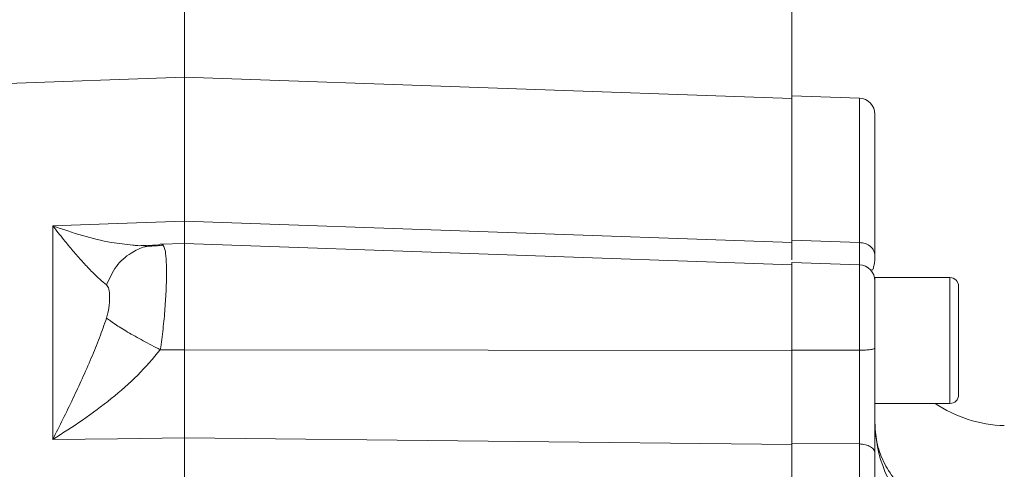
# Model space of a CAD drawing. Header units: inches. Extents: x 0.3 to 33.9, y 0.2 to 21.7.
# Tile 17 of 25: x 23.4 to 27.1, y 12.1 to 13.7. Entities that reach past the tile are written whole.
import ezdxf

# ---------------------------------------------------------------- set-up
doc = ezdxf.new("R2010")
doc.units = ezdxf.units.IN
doc.header["$MEASUREMENT"] = 0
doc.layers.add('SLD-0', color=7, linetype='Continuous', lineweight=15)
doc.styles.add('SLDTEXTSTYLE0', font='TXT', dxfattribs={"width": 0.75})
doc.dimstyles.new('SLDDIMSTYLE0', dxfattribs={"dimtxt": 0.25, "dimasz": 0.13, "dimexe": 0, "dimexo": 0.0625, "dimgap": 0.0625, "dimtad": 0, "dimtih": 1, "dimtoh": 1, "dimdec": 4, "dimrnd": 1e-09, "dimzin": 12, "dimdsep": 46, "dimtxsty": 'SLDTEXTSTYLE0', "dimsah": 1, "dimcen": 0.09, "dimadec": 0, "dimazin": 3, "dimtfac": 1, "dimtdec": 4, "dimtofl": 0, "dimtmove": 0, "dimatfit": 3, "dimfxl": 1, "dimfrac": 2, "dimtolj": 1, "dimtzin": 12, "dimarcsym": 0})

# ---------------------------------------------------------------- blocks, each defined once
blk = doc.blocks.new('*D20')
at = {"layer": 'SLD-0'}
for p, q in [((17.481, 12.2644), (17.481, 15.9238)), ((20.2734, 15.8356), (20.2226, 15.8356)), ((20.2226, 15.8356), (20.2226, 15.4387)), ((21.2316, 15.8356), (21.2824, 15.8356)), ((21.2824, 15.8356), (21.2824, 15.4387)), ((17.481, 15.7988), (20.1338, 15.7988)), ((24.024, 15.7988), (21.3712, 15.7988)), ((20.2226, 15.4387), (20.2734, 15.4387)), ((21.2824, 15.4387), (21.2316, 15.4387))]:
    blk.add_line(p, q, dxfattribs=at)
for points in [[(17.481, 15.7988), (17.611, 15.7788), (17.611, 15.8188)], [(24.024, 15.7988), (23.894, 15.8188), (23.894, 15.7788)]]:
    blk.add_solid(points, dxfattribs=at)
at = {"layer": 'SLD-0', "char_height": 0.25, "attachment_point": 1, "style": 'SLDTEXTSTYLE0'}
for s, insert in [('6.54', (20.3277, 16.2086, 0.0039)), ('166.2', (20.3369, 15.761, 0.0039))]:
    blk.add_mtext(s, dxfattribs=dict(at, insert=insert))
blk = doc.blocks.new('*D21')
at = {"layer": 'SLD-0'}
for p, q in [((24.024, 12.2217), (24.024, 15.9238)), ((28.0665, 11.0915), (28.0665, 15.9238)), ((25.5661, 15.8356), (25.5153, 15.8356)), ((25.5153, 15.8356), (25.5153, 15.4387)), ((26.5243, 15.8356), (26.5751, 15.8356)), ((26.5751, 15.8356), (26.5751, 15.4387)), ((24.024, 15.7988), (25.4265, 15.7988)), ((28.0665, 15.7988), (26.6639, 15.7988)), ((25.5153, 15.4387), (25.5661, 15.4387)), ((26.5751, 15.4387), (26.5243, 15.4387))]:
    blk.add_line(p, q, dxfattribs=at)
for points in [[(24.024, 15.7988), (24.154, 15.7788), (24.154, 15.8188)], [(28.0665, 15.7988), (27.9365, 15.8188), (27.9365, 15.7788)]]:
    blk.add_solid(points, dxfattribs=at)
at = {"layer": 'SLD-0', "char_height": 0.25, "attachment_point": 1, "style": 'SLDTEXTSTYLE0'}
for s, insert in [('4.04', (25.6204, 16.2086, -0.4389)), ('102.7', (25.6296, 15.761, -0.4389))]:
    blk.add_mtext(s, dxfattribs=dict(at, insert=insert))
blk = doc.blocks.new('*D22')
at = {"layer": 'SLD-0'}
for p, q in [((24.024, 12.2217), (24.024, 14.6575)), ((26.2885, 12.9587), (26.2885, 14.6575)), ((24.7695, 14.5693), (24.7187, 14.5693)), ((24.7187, 14.5693), (24.7187, 14.1724)), ((25.543, 14.5693), (25.5938, 14.5693)), ((25.5938, 14.5693), (25.5938, 14.1724)), ((24.024, 14.5325), (24.6299, 14.5325)), ((26.2885, 14.5325), (25.6826, 14.5325)), ((24.7187, 14.1724), (24.7695, 14.1724)), ((25.5938, 14.1724), (25.543, 14.1724))]:
    blk.add_line(p, q, dxfattribs=at)
for points in [[(24.024, 14.5325), (24.154, 14.5125), (24.154, 14.5525)], [(26.2885, 14.5325), (26.1585, 14.5525), (26.1585, 14.5125)]]:
    blk.add_solid(points, dxfattribs=at)
at = {"layer": 'SLD-0', "char_height": 0.25, "attachment_point": 1, "style": 'SLDTEXTSTYLE0'}
for s, insert in [('2.26', (24.7314, 14.9423, -0.4389)), ('57.5', (24.833, 14.4947, -0.4389))]:
    blk.add_mtext(s, dxfattribs=dict(at, insert=insert))
blk = doc.blocks.new('*D23')
at = {"layer": 'SLD-0'}
for p, q in [((19.456, 12.6125), (19.456, 14.6575)), ((24.024, 12.2217), (24.024, 14.6575)), ((21.2609, 14.5693), (21.2101, 14.5693)), ((21.2101, 14.5693), (21.2101, 14.1724)), ((22.2191, 14.5693), (22.2699, 14.5693)), ((22.2699, 14.5693), (22.2699, 14.1724)), ((19.456, 14.5325), (21.1213, 14.5325)), ((24.024, 14.5325), (22.3587, 14.5325)), ((21.2101, 14.1724), (21.2609, 14.1724)), ((22.2699, 14.1724), (22.2191, 14.1724))]:
    blk.add_line(p, q, dxfattribs=at)
for points in [[(19.456, 14.5325), (19.586, 14.5125), (19.586, 14.5525)], [(24.024, 14.5325), (23.894, 14.5525), (23.894, 14.5125)]]:
    blk.add_solid(points, dxfattribs=at)
at = {"layer": 'SLD-0', "char_height": 0.25, "attachment_point": 1, "style": 'SLDTEXTSTYLE0'}
for s, insert in [('4.57', (21.3152, 14.9423, -0.4389)), ('116.0', (21.3244, 14.4947, -0.4389))]:
    blk.add_mtext(s, dxfattribs=dict(at, insert=insert))

msp = doc.modelspace()

# ---------------------------------------------------------------- linework, layer by layer
at = {"color": 7, "linetype": 'Continuous', "lineweight": 15}
for p, q in [((24.02398, 13.51532), (20.48234, 13.39164)), ((26.28848, 13.43624), (24.02398, 13.51532)), ((24.02398, 12.97922), (24.02398, 13.51532)), ((26.54058, 13.43734), (26.28848, 13.44615)), ((26.28848, 13.44615), (26.28848, 12.90869)), ((23.53271, 12.96202), (23.77398, 12.97047)), ((23.53271, 12.16645), (23.53271, 12.96202)), ((23.77398, 12.97047), (24.02398, 12.97922)), ((24.02398, 12.97922), (26.28848, 12.89969)), ((23.94525, 12.88904), (23.88024, 12.88469)), ((24.02398, 12.89609), (23.9334, 12.89292)), ((26.28848, 12.81701), (24.02398, 12.89609)), ((24.02398, 12.89609), (24.02398, 12.5006)), ((26.54058, 12.89981), (26.28848, 12.90869)), ((26.54058, 12.81674), (26.28848, 12.82555)), ((26.28848, 12.82555), (26.28848, 12.4988)), ((26.87848, 12.76922), (26.59848, 12.76922)), ((26.59848, 12.30022), (26.59848, 12.76922)), ((24.02398, 12.5006), (23.93375, 12.50042)), ((26.28848, 12.49796), (24.02398, 12.5006)), ((26.54058, 12.49869), (26.28848, 12.4988)), ((26.59848, 12.30022), (26.87848, 12.30022)), ((23.77398, 12.16902), (23.53271, 12.16645)), ((24.02398, 12.1717), (23.77398, 12.16902)), ((24.02398, 12.1717), (24.02398, 12.05518)), ((26.28848, 12.14775), (24.02398, 12.1717)), ((26.28848, 12.15215), (26.28848, 8.71849)), ((26.54058, 12.14951), (26.28848, 12.15215)), ((26.54058, 12.14951), (26.54058, 8.72114))]:
    msp.add_line(p, q, dxfattribs=at)
at = {"color": 8, "linetype": 'Continuous', "lineweight": 15}
for p, q in [((26.54058, 13.43734), (26.54058, 12.89981)), ((23.87492, 12.88905), (23.93375, 12.89129)), ((26.54058, 12.81674), (26.54058, 12.49869)), ((26.87848, 12.30022), (26.87848, 12.76922))]:
    msp.add_line(p, q, dxfattribs=at)
at = {"color": 7, "linetype": 'Continuous', "lineweight": 15}
for centre, radius, start, end in [((26.53848, 13.37738), 0.06, 0, 88), ((26.53848, 12.75678), 0.06, 0, 88), ((26.87848, 12.73722), 0.032, 0, 90), ((27.09848, 12.71733), 0.5, 236.53529, 268), ((26.87848, 12.33222), 0.032, 270, 0), ((27.09848, 12.2374), 0.5, 180, 268)]:
    msp.add_arc(centre, radius, start, end, dxfattribs=at)
for points, knots in [([(26.59848, 13.37738), (26.59848, 13.37431), (26.59848, 13.36817), (26.59848, 13.31885), (26.59848, 13.24195), (26.59848, 13.13644), (26.59848, 13.00818), (26.59848, 12.9028), (26.59848, 12.85058)], [0, 0, 0, 0, 0.1715935, 0.3422715, 0.511803, 0.6773255, 0.840122, 1, 1, 1, 1]), ([(23.73323, 12.74195), (23.72461, 12.74884), (23.70675, 12.76311), (23.67578, 12.79352), (23.6426, 12.82891), (23.60819, 12.86832), (23.57169, 12.91216), (23.54642, 12.94449), (23.53271, 12.96202)], [0, 0, 0, 0, 0.1486337, 0.3078781, 0.478548, 0.6434013, 0.8065594, 1, 1, 1, 1]), ([(24.02399, 12.8976), (24.02399, 12.90046), (24.024, 12.90722), (24.02399, 12.93429), (24.02398, 12.96424), (24.02398, 12.97922)], [0, 0, 0, 0, 0.2684677, 0.6342217, 1, 1, 1, 1]), ([(23.73323, 12.74195), (23.74403, 12.76587), (23.76562, 12.8137), (23.81889, 12.86039), (23.87629, 12.88726), (23.9146, 12.88995), (23.93375, 12.89129)], [0, 0, 0, 0, 0.27979308, 0.55958538, 0.7797936, 1, 1, 1, 1]), ([(23.83136, 12.8903), (23.8375, 12.88938), (23.85337, 12.88699), (23.86672, 12.88827), (23.87492, 12.88905)], [0, 0, 0, 0, 0.38625738, 1, 1, 1, 1]), ([(23.93826, 12.89105), (23.94034, 12.89215), (23.94302, 12.89356), (23.94463, 12.88902), (23.94499, 12.888)], [0, 0, 0, 0, 0.7756077, 1, 1, 1, 1]), ([(26.28848, 12.90869), (26.28848, 12.89143), (26.28848, 12.85993), (26.28848, 12.84301), (26.28848, 12.83536)], [0, 0, 0, 0, 0.5479832, 1, 1, 1, 1]), ([(26.59848, 12.85058), (26.59762, 12.85689), (26.5959, 12.86952), (26.58261, 12.88556), (26.56353, 12.89703), (26.54823, 12.89888), (26.54058, 12.89981)], [0, 0, 0, 0, 0.2500015, 0.5000008, 0.7500003, 1, 1, 1, 1]), ([(23.88103, 12.88564), (23.88126, 12.8858), (23.8822, 12.88643), (23.87789, 12.88692), (23.87465, 12.88729)], [0, 0, 0, 0, 0.2472026, 1, 1, 1, 1]), ([(26.58672, 12.79626), (26.58809, 12.79699), (26.59138, 12.79874), (26.59455, 12.81113), (26.59697, 12.82427), (26.59832, 12.83739), (26.59843, 12.84596), (26.59848, 12.84991)], [0, 0, 0, 0, 0.1986215, 0.4779579, 0.6938762, 0.8589938, 1, 1, 1, 1]), ([(23.73323, 12.61838), (23.73653, 12.63113), (23.74378, 12.65918), (23.74532, 12.69583), (23.74378, 12.72679), (23.73653, 12.73721), (23.73323, 12.74195)], [0, 0, 0, 0, 0.2272269, 0.4998347, 0.7727345, 1, 1, 1, 1]), ([(26.59848, 12.7554), (26.59848, 12.75572), (26.59848, 12.75681), (26.59848, 12.74635), (26.59848, 12.72485), (26.59848, 12.69305), (26.59848, 12.65334), (26.59848, 12.60705), (26.59848, 12.55684), (26.59848, 12.52303), (26.59848, 12.50635)], [0, 0, 0, 0, 0.0572216, 0.1934201, 0.3296183, 0.4622801, 0.5949418, 0.7311399, 0.8673383, 1, 1, 1, 1]), ([(26.91048, 12.33222), (26.91048, 12.33493), (26.91048, 12.33909), (26.91048, 12.36434), (26.91048, 12.39047), (26.91048, 12.42292), (26.91048, 12.47006), (26.91048, 12.53472), (26.91048, 12.59938), (26.91048, 12.64653), (26.91048, 12.67897), (26.91048, 12.7051), (26.91048, 12.73036), (26.91048, 12.73452), (26.91048, 12.73722)], [0, 0, 0, 0, 0.1197283, 0.1841803, 0.25, 0.3158198, 0.3802714, 0.5, 0.6197286, 0.6841802, 0.75, 0.8158197, 0.8802717, 1, 1, 1, 1]), ([(23.53271, 12.16645), (23.54535, 12.19141), (23.57062, 12.24128), (23.60717, 12.31649), (23.64259, 12.39236), (23.67578, 12.46772), (23.70675, 12.5429), (23.72461, 12.59381), (23.73323, 12.61838)], [0, 0, 0, 0, 0.1785463, 0.3565957, 0.5214522, 0.692119, 0.8513653, 1, 1, 1, 1]), ([(23.73323, 12.61838), (23.74266, 12.61119), (23.76153, 12.5968), (23.81002, 12.56695), (23.86848, 12.53389), (23.912, 12.51158), (23.93375, 12.50042)], [0, 0, 0, 0, 0.25000798, 0.50001235, 0.75000367, 1, 1, 1, 1]), ([(23.93375, 12.50042), (23.90642, 12.46808), (23.85059, 12.40205), (23.75044, 12.31644), (23.6438, 12.23666), (23.56985, 12.18992), (23.53271, 12.16645)], [0, 0, 0, 0, 0.2382257, 0.486485, 0.7420438, 1, 1, 1, 1]), ([(24.02398, 12.5006), (24.02398, 12.4717), (24.02398, 12.41392), (24.02397, 12.32818), (24.02398, 12.24572), (24.02398, 12.19637), (24.02398, 12.1717)], [0, 0, 0, 0, 0.2499991, 0.4999914, 0.749988, 1, 1, 1, 1]), ([(26.28848, 12.4988), (26.28848, 12.46633), (26.28848, 12.40621), (26.28848, 12.31842), (26.28848, 12.23304), (26.28848, 12.18043), (26.28848, 12.15215)], [0, 0, 0, 0, 0.2668539, 0.4941325, 0.7280068, 1, 1, 1, 1]), ([(26.59848, 12.50635), (26.59762, 12.50537), (26.5959, 12.5034), (26.58261, 12.5009), (26.56353, 12.49912), (26.54823, 12.49883), (26.54058, 12.49869)], [0, 0, 0, 0, 0.2500009, 0.5000017, 0.7500013, 1, 1, 1, 1]), ([(26.54058, 12.49869), (26.54062, 12.47087), (26.54069, 12.42119), (26.54072, 12.35491), (26.54073, 12.30021), (26.54071, 12.25709), (26.54068, 12.21613), (26.54063, 12.18167), (26.54059, 12.15902), (26.54058, 12.14951)], [0, 0, 0, 0, 0.227167, 0.4056623, 0.5434046, 0.6819467, 0.7782231, 0.9068662, 1, 1, 1, 1]), ([(26.59848, 12.50635), (26.59848, 12.47207), (26.59848, 12.4035), (26.59848, 12.30125), (26.59848, 12.20292), (26.59848, 12.14449), (26.59848, 12.11527)], [0, 0, 0, 0, 0.2500054, 0.5000376, 0.7499992, 1, 1, 1, 1]), ([(27.08103, 11.8313), (27.04912, 11.83357), (26.98528, 11.8381), (26.89387, 11.86289), (26.80992, 11.89986), (26.73661, 11.94898), (26.6765, 12.00807), (26.63225, 12.07507), (26.60382, 12.1475), (26.60026, 12.19762), (26.59848, 12.22268)], [0, 0, 0, 0, 0.1250003, 0.2500001, 0.375, 0.5000003, 0.6250001, 0.75, 0.8749999, 1, 1, 1, 1]), ([(26.59848, 12.11527), (26.59762, 12.11966), (26.5959, 12.12844), (26.58261, 12.1396), (26.56353, 12.14757), (26.54823, 12.14886), (26.54058, 12.14951)], [0, 0, 0, 0, 0.2500009, 0.5000016, 0.750001, 1, 1, 1, 1]), ([(26.59848, 12.11527), (26.59848, 12.03552), (26.59848, 11.87457), (26.59848, 11.61276), (26.59848, 11.3351), (26.59848, 11.04333), (26.59848, 10.74161), (26.59848, 10.43533), (26.59848, 10.12905), (26.59848, 9.82733), (26.59848, 9.53555), (26.59848, 9.25789), (26.59848, 8.99608), (26.59848, 8.83513), (26.59848, 8.75538)], [0, 0, 0, 0, 0.0799365, 0.1613321, 0.2440985, 0.328859, 0.4141979, 0.5, 0.5857968, 0.6711357, 0.7559015, 0.8386628, 0.920061, 1, 1, 1, 1])]:
    msp.add_open_spline(points, degree=3, knots=knots, dxfattribs=at)
at = {"color": 8, "linetype": 'Continuous', "lineweight": 15}
for points, knots in [([(23.53271, 12.96202), (23.56978, 12.94912), (23.64359, 12.92344), (23.74488, 12.89908), (23.80483, 12.89299), (23.83136, 12.8903)], [0, 0, 0, 0, 0.3600756, 0.7168048, 1, 1, 1, 1]), ([(23.94499, 12.888), (23.94718, 12.88401), (23.952, 12.87521), (23.95585, 12.84099), (23.95733, 12.79081), (23.95591, 12.72713), (23.95156, 12.65479), (23.94453, 12.57776), (23.93733, 12.52608), (23.93375, 12.50042)], [0, 0, 0, 0, 0.1217178, 0.2684268, 0.4174436, 0.5662925, 0.7128915, 0.8574027, 1, 1, 1, 1]), ([(26.54058, 12.89981), (26.54059, 12.89351), (26.54063, 12.87849), (26.54068, 12.86009), (26.54071, 12.84266), (26.54073, 12.82714), (26.54072, 12.8209), (26.54072, 12.81779)], [0, 0, 0, 0, 0.1567018, 0.3731499, 0.5351393, 0.7682419, 1, 1, 1, 1])]:
    msp.add_open_spline(points, degree=3, knots=knots, dxfattribs=at)
at = {"layer": 'SLD-0'}
msp.add_line((24.02398, 17.82849), (24.02398, 3.68039), dxfattribs=at)

# ---------------------------------------------------------------- dimensions: what is measured, and where the dimension line sits
for base, p1, p2, picture, middle in [((17.48098, 15.79879), (24.02398, 17.82849), (17.48098, 12.21439), '*D20', (20.75248, 15.79879)), ((28.06648, 15.79879), (24.02398, 12.1717), (28.06648, 11.04147), '*D21', (26.04523, 15.79879)), ((26.28848, 14.53245), (24.02398, 12.1717), (26.28848, 12.90869), '*D22', (25.15623, 14.53245)), ((19.45598, 14.53245), (24.02398, 12.1717), (19.45598, 12.56249), '*D23', (21.73998, 14.53245))]:
    dim = msp.add_linear_dim(base=base, p1=p1, p2=p2, dimstyle='SLDDIMSTYLE0', dxfattribs=at)
    dim.commit()
    dim.dimension.update_dxf_attribs({"geometry": picture, "text_midpoint": middle, "dimtype": 160})

doc.saveas('drawing.dxf')
